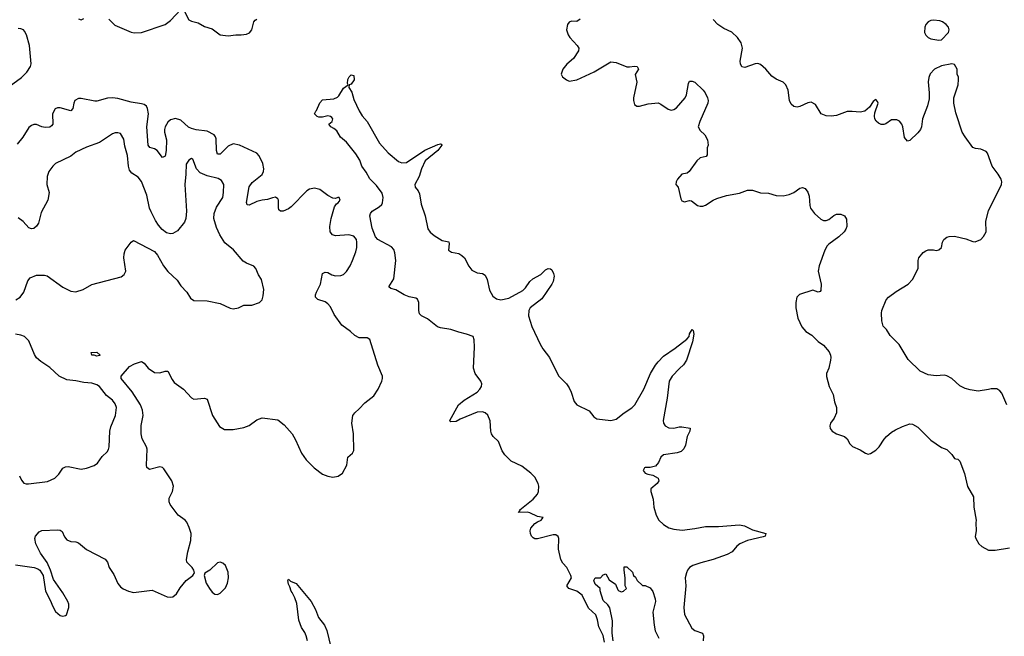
# Model space of a CAD drawing. Header units: inches. Extents: x 2057696 to 2160536, y 827480 to 1016834.
# Tile 241 of 256: x 2132861 to 2140369, y 901965 to 906667. Entities that reach past the tile are written whole.
import ezdxf

# ---------------------------------------------------------------- set-up
doc = ezdxf.new("R2010")
doc.units = ezdxf.units.IN
doc.header["$MEASUREMENT"] = 0
doc.layers.add('C1930', color=7, linetype='Continuous')
doc.layers.add('C1940', color=7, linetype='Continuous')

msp = doc.modelspace()

# ---------------------------------------------------------------- linework, layer by layer
at = {"layer": 'C1930', "color": 5}
for points, elevation in [([(2133541.3, 906670), (2133586.1, 906626.1), (2133710, 906570.3), (2133733.6, 906566.4), (2133790.9, 906569.1), (2133970, 906630.3), (2134010, 906659.6), (2134090, 906744.2)], 420), ([(2134118, 906730), (2134150, 906666.4), (2134170, 906655.3), (2134222.2, 906642.2), (2134270, 906614.9), (2134330, 906597.6), (2134390, 906550.4), (2134450, 906544.2), (2134510, 906552.2), (2134549.5, 906550.5), (2134590, 906555.5), (2134613.3, 906566.7), (2134631.7, 906588.3), (2134646.6, 906650), (2134656.6, 906663.4), (2134669.6, 906670.4)], 420), ([(2133310, 906673.4), (2133330, 906665.5), (2133350, 906674.8)], 420), ([(2137133.8, 906670), (2137110, 906653.6), (2137070, 906654.7), (2137052, 906648), (2137038, 906630), (2137030.6, 906590), (2137043.8, 906550), (2137055.5, 906530), (2137113, 906470), (2137125.5, 906450), (2137123, 906430), (2137084.9, 906370), (2137032.3, 906327.7), (2137002, 906290), (2136991, 906251), (2137001, 906230), (2137030, 906207.3), (2137050, 906199.1), (2137110, 906208.8), (2137242.7, 906270), (2137370, 906346.4), (2137410, 906340.4), (2137490, 906307.3), (2137510, 906306), (2137550, 906313.4), (2137570.5, 906310.5), (2137581, 906290), (2137554, 906250), (2137568.4, 906190), (2137542, 906070), (2137541.6, 906050), (2137550, 906021), (2137567.9, 906007.9), (2137587.9, 906007.9), (2137653.9, 906026.1), (2137730, 906031.8), (2137750, 906023.7), (2137805.4, 905985.4), (2137830, 905977.4), (2137850, 905981.1), (2137870, 905995.8), (2137935.1, 906070), (2137946.7, 906093.3), (2137961, 906179), (2137970, 906198.8), (2137990, 906199.1), (2138010, 906190.4), (2138073.4, 906130), (2138087.7, 906110), (2138104.9, 906070), (2138110.5, 906050), (2138108, 906030), (2138046.7, 905890), (2138035.5, 905850), (2138050, 905822.8), (2138086.8, 905790), (2138104.9, 905750), (2138110.4, 905710), (2138104.4, 905690), (2138104.5, 905635.5), (2138095.8, 905624.2), (2138050, 905614.5), (2138025.5, 905590), (2137966.8, 905510), (2137950, 905496), (2137910, 905488), (2137876, 905450), (2137866, 905430), (2137864.7, 905410), (2137882, 905390), (2137902, 905302), (2137910, 905284.7), (2137930, 905278.8), (2137970, 905287.7), (2137985.2, 905285.2), (2138030, 905250.5), (2138050, 905244.4), (2138070, 905246), (2138090, 905253), (2138149.2, 905290), (2138177.5, 905302.5), (2138250, 905326.5), (2138350, 905344.9), (2138410, 905367.3), (2138450, 905366.3), (2138510, 905347.7), (2138570, 905343.1), (2138630, 905327), (2138684, 905324), (2138730, 905332.6), (2138765.1, 905350), (2138810, 905382.4), (2138830, 905386), (2138850, 905380.5), (2138871.3, 905351.3), (2138880.7, 905320.7), (2138886.3, 905250), (2138892, 905230), (2138922.4, 905190), (2138970, 905146.7), (2138990, 905136.4), (2139010, 905134.9), (2139030, 905142), (2139070, 905174.8), (2139090, 905182.8), (2139122.8, 905182.8), (2139151.3, 905170), (2139166, 905146), (2139167.3, 905090), (2139160.5, 905070), (2139148.2, 905050), (2139108.5, 905010), (2139030, 904955.4), (2139018.2, 904941.8), (2139001.5, 904910), (2138957.8, 904790), (2138949.4, 904750), (2138972.1, 904650), (2138970, 904602), (2138964.9, 904595.1), (2138950, 904589.5), (2138910, 904603.7), (2138808.4, 904571.6), (2138787.3, 904550), (2138778.8, 904510), (2138778.8, 904470), (2138794.8, 904390), (2138825.2, 904325.2), (2138856, 904290), (2138902, 904262), (2138950, 904214), (2138990, 904184), (2139033.8, 904133.8), (2139044, 904110), (2139047.7, 904090), (2139044.9, 904070), (2139030.5, 904009.5), (2139014, 903970), (2139014.4, 903945.6), (2139033, 903870), (2139064.9, 903810), (2139073.7, 903753.7), (2139090.7, 903710), (2139090.5, 903670.5), (2139072.2, 903627.8), (2139044, 903590), (2139038.8, 903570), (2139041, 903550), (2139056, 903530), (2139088.5, 903508.5), (2139150.8, 903490), (2139170.4, 903470.4), (2139192.5, 903432.5), (2139212.8, 903412.8), (2139270, 903386.8), (2139310, 903361), (2139330, 903354.8), (2139350, 903358.8), (2139390, 903384.9), (2139416.2, 903410), (2139452.3, 903467.7), (2139471, 903489), (2139510, 903522.4), (2139540.1, 903539.9), (2139593.9, 903566.1), (2139650, 903584.4), (2139670, 903583.1), (2139710, 903560.3), (2139810, 903460.7), (2139890, 903404.7), (2139932, 903390), (2139970, 903352), (2139990, 903322), (2140000, 903319.4)], 420), ([(2140000, 906306.1), (2139990, 906324), (2139970, 906329), (2139890, 906314), (2139838, 906290), (2139805.2, 906254.8), (2139793.4, 906226.6), (2139788.4, 906191.6), (2139797.4, 906110), (2139796.9, 906063.1), (2139784.7, 906010), (2139746.7, 905910), (2139738.9, 905850), (2139730.3, 905830), (2139710, 905804.2), (2139650, 905746.6), (2139630, 905740.9), (2139607.3, 905767.3), (2139594.7, 905850), (2139587, 905870), (2139570, 905892.7), (2139550, 905902.7), (2139510, 905902.7), (2139467.2, 905872.8), (2139450, 905867.2), (2139430, 905867.4), (2139410, 905876.5), (2139392.7, 905892.7), (2139381.6, 905910), (2139378.9, 905930), (2139382.8, 905957.2), (2139406.6, 906030), (2139403.2, 906043.2), (2139390, 906057.2), (2139370, 906044), (2139340.9, 905999.1), (2139306, 905970), (2139270, 905960.5), (2139210, 905967.3), (2139170, 905966.6), (2139090, 905936), (2139050, 905932.3), (2139010, 905932.7), (2138974, 905950), (2138930, 906019), (2138896.6, 906036.6), (2138870, 906031.8), (2138810, 906003.6), (2138790, 905999.6), (2138764, 906004), (2138743.5, 906023.5), (2138731.6, 906050), (2138721.3, 906130), (2138703.6, 906170), (2138682.7, 906190), (2138630, 906214.3), (2138596.5, 906236.5), (2138550, 906289.6), (2138510, 906325.1), (2138490, 906333.7), (2138470, 906330.9), (2138390, 906302.7), (2138367.4, 906307.4), (2138357.2, 906330), (2138356, 906350), (2138372, 906450), (2138362, 906490), (2138335.1, 906530), (2138292.7, 906572.7), (2138230, 906598.4), (2138183.7, 906630), (2138148.5, 906668.4)], 420), ([(2132781.9, 906158.1), (2132874.8, 906225.2), (2132914.3, 906265.7), (2132942.9, 906310), (2132949.1, 906330), (2132934.8, 906470), (2132912.3, 906552.3), (2132898.8, 906578.8), (2132889.3, 906589.3), (2132870, 906597.2), (2132850, 906598.3)], 420), ([(2137321.1, 901921.1), (2137310, 901971.3), (2137278.1, 902038.1), (2137268.3, 902091.7), (2137254.8, 902130), (2137199.7, 902179.7), (2137150, 902280.1), (2137110, 902308.8), (2137049.6, 902330), (2137032.8, 902350), (2137067.7, 902410), (2137065.1, 902430), (2137033.9, 902490), (2137003, 902523), (2136986.6, 902550), (2136970.4, 902630), (2136971.6, 902710), (2136966.6, 902726.6), (2136950, 902738.7), (2136930, 902739.9), (2136810, 902707.8), (2136790, 902709.7), (2136776.8, 902716.8), (2136764.2, 902730), (2136755.8, 902750), (2136752.8, 902770), (2136758.9, 902790), (2136790, 902824.4), (2136810, 902839.3), (2136837.2, 902850), (2136853.2, 902870), (2136810, 902877.6), (2136750, 902906.4), (2136730, 902910.9), (2136666, 902910), (2136676.6, 902923.4), (2136676.2, 902930), (2136777.5, 903010), (2136809.2, 903050), (2136816.5, 903070), (2136819.9, 903110), (2136815.8, 903130), (2136790, 903179.6), (2136759.9, 903210), (2136690, 903262.3), (2136610, 903300.1), (2136560.5, 903350), (2136540.7, 903380.7), (2136513.5, 903450), (2136472.5, 903490), (2136458.3, 903510), (2136453.2, 903530), (2136449.2, 903609.2), (2136430.3, 903650.3), (2136410, 903670.5), (2136390, 903677.6), (2136350, 903674.2), (2136218.9, 903621.1), (2136190, 903604.4), (2136150, 903600.9), (2136142, 903610), (2136207.6, 903730), (2136250, 903766), (2136350, 903826.5), (2136370.8, 903849.2), (2136382.7, 903870), (2136384.4, 903890), (2136378.2, 903910), (2136333.6, 903970), (2136321, 904010), (2136329.9, 904169.9), (2136326.8, 904226.8), (2136318, 904250), (2136269.5, 904270), (2136210, 904283.4), (2136150, 904303.5), (2136070, 904316.2), (2136045.9, 904325.9), (2135970, 904384.9), (2135924.4, 904410), (2135910, 904424.4), (2135904, 904450), (2135904.3, 904510), (2135895, 904535), (2135882.7, 904542.7), (2135830, 904554.8), (2135793.5, 904570), (2135730, 904606.1), (2135690, 904618.3), (2135675.1, 904630), (2135715.2, 904690), (2135729.1, 904830), (2135722.2, 904890), (2135714.2, 904914.2), (2135695.7, 904935.7), (2135593.3, 904990), (2135575.4, 905010), (2135550, 905076.1), (2135529.9, 905170), (2135535.8, 905190), (2135550, 905206.9), (2135601.3, 905238.7), (2135621.4, 905258.6), (2135627.2, 905270), (2135632.2, 905310), (2135624.2, 905344.2), (2135581.3, 905401.3), (2135530, 905452.7), (2135503.4, 905503.4), (2135470, 905549.8), (2135455.3, 905595.3), (2135424.2, 905644.2), (2135352.8, 905732.8), (2135306.8, 905770), (2135279.4, 905819.4), (2135257.6, 905837.6), (2135232.7, 905850), (2135219, 905870), (2135242.7, 905890), (2135249.2, 905910), (2135240.9, 905920.9), (2135230, 905929.2), (2135210, 905933.2), (2135170, 905924), (2135143.1, 905923.1), (2135128.9, 905928.9), (2135109.4, 905949.4), (2135119, 905970), (2135125.6, 905974.4), (2135150, 906032.4), (2135170, 906055.3), (2135256.4, 906063.6), (2135284.4, 906075.6), (2135294.2, 906085.8), (2135330, 906144.7), (2135366, 906170), (2135361.2, 906181.2), (2135363.7, 906210), (2135373.2, 906230), (2135390, 906246.8), (2135410, 906242), (2135411.7, 906208.3), (2135390, 906174), (2135374, 906170), (2135372, 906150), (2135394, 906114), (2135410, 906058), (2135450, 905971.3), (2135473.2, 905933.2), (2135510.7, 905890), (2135605.3, 905725.3), (2135672, 905652), (2135750, 905584.9), (2135776.1, 905576.1), (2135810, 905578.9), (2135950, 905671.7), (2136050, 905714.4), (2136070, 905720.7), (2136076.7, 905716.7), (2136079.1, 905710), (2136050, 905669.6), (2135953.4, 905590), (2135924, 905530), (2135907.3, 905470), (2135873.4, 905410), (2135876.3, 905390), (2135900.9, 905360.9), (2135910, 905338), (2135921.4, 905261.4), (2135953.4, 905170), (2135972.5, 905072.5), (2135990, 905045.5), (2136020.6, 905020.6), (2136083.4, 904983.4), (2136133.2, 904973.2), (2136136.8, 904956.8), (2136130.7, 904910), (2136154.9, 904894.9), (2136210, 904882.8), (2136233.1, 904870), (2136253.8, 904850), (2136286.4, 904786.4), (2136310, 904757.8), (2136350, 904735.6), (2136390, 904730.3), (2136410, 904718.4), (2136425.1, 904685.1), (2136443.9, 904603.9), (2136470, 904559), (2136498.1, 904538.1), (2136530, 904530.2), (2136590, 904544.3), (2136697.6, 904602.4), (2136717.9, 904622.1), (2136750, 904670.3), (2136773.3, 904690), (2136836.1, 904723.9), (2136870, 904758.7), (2136890.4, 904770.4), (2136907.9, 904767.9), (2136918.8, 904758.8), (2136932.4, 904732.4), (2136935.8, 904710), (2136928.8, 904670), (2136919.6, 904650), (2136841.5, 904538.5), (2136754.6, 904470), (2136744.6, 904450), (2136741.7, 904410), (2136767.3, 904327.3), (2136830, 904193), (2136850, 904158), (2136900.5, 904090), (2136970, 903950.8), (2137030, 903890.7), (2137050, 903858.8), (2137066.1, 903826.1), (2137090, 903754.8), (2137110.8, 903730), (2137204.7, 903684.7), (2137238, 903638), (2137262.4, 903622.4), (2137370, 903610.3), (2137410, 903620.7), (2137471.1, 903668.9), (2137530, 903706.8), (2137552, 903730), (2137620.8, 903850), (2137672.5, 903970), (2137710, 904033.8), (2137730, 904059), (2137770, 904101.7), (2137858.7, 904161.3), (2137947.3, 904230), (2137965.1, 904250), (2137970, 904271), (2137990, 904304.7), (2137996.3, 904296.3), (2138002, 904270), (2137992.4, 904210), (2137947, 904070), (2137923.9, 904036.1), (2137891.5, 904008.5), (2137836.5, 903950), (2137814.7, 903910), (2137798.4, 903781.6), (2137768.5, 903610), (2137770.4, 903590), (2137782, 903570), (2137810, 903555.8), (2137850, 903552), (2137890, 903561.6), (2137910, 903561.6), (2137972.7, 903552.7), (2137970.4, 903530), (2137950.2, 903489.8), (2137937.1, 903422.9), (2137925.1, 903394.9), (2137904.4, 903375.6), (2137874.6, 903365.4), (2137770, 903349.6), (2137748.9, 903331.1), (2137733.4, 903290), (2137710, 903263.7), (2137670, 903252.3), (2137630, 903252.3), (2137624.7, 903250), (2137616, 903230), (2137631.3, 903210), (2137650, 903200.7), (2137690, 903194.8), (2137730.7, 903170), (2137735.5, 903150), (2137723.1, 903130), (2137673.4, 903090), (2137673, 903087), (2137672.7, 903070), (2137692, 903012), (2137697.6, 902950), (2137713.7, 902890), (2137735.8, 902850), (2137770, 902817), (2137810, 902793.4), (2137850, 902782.8), (2137913.9, 902773.9), (2138010, 902786.5), (2138090, 902803.5), (2138190, 902803.2), (2138350, 902815.8), (2138387.1, 902807.1), (2138450, 902776.5), (2138551, 902750), (2138545.5, 902730), (2138530, 902722.7), (2138410, 902695.5), (2138353.4, 902670), (2138330, 902652), (2138294, 902610), (2138254.9, 902590), (2138150, 902549.8), (2138054.4, 902525.6), (2137995.1, 902505), (2137970, 902489.7), (2137954, 902470), (2137944.9, 902450), (2137936.9, 902410), (2137941.5, 902350), (2137924.6, 902184.6), (2137931.5, 902131.6), (2137986.3, 902026.3), (2138010.2, 902010.2), (2138068, 901990), (2138075.8, 901970), (2138072.1, 901930)], 380), ([(2140000, 905956.8), (2139985.6, 906030), (2139985.1, 906070), (2140000, 906116.7)], 420), ([(2132830, 902511.6), (2132970.4, 902490.4), (2133000.4, 902480.4), (2133014, 902470), (2133038.8, 902430), (2133059.1, 902310), (2133096.7, 902236.7), (2133110, 902198), (2133134.4, 902154.4), (2133170, 902122.8), (2133190, 902118.8), (2133210, 902122.8), (2133219, 902130), (2133235.9, 902184.1), (2133236.2, 902210), (2133229.4, 902230), (2133190, 902296), (2133118, 902398), (2133095.8, 902470), (2133070, 902529.3), (2133019.5, 902599.5), (2132984.6, 902670), (2132977.4, 902710), (2132982.4, 902730), (2133010, 902762.6), (2133030, 902771.7), (2133150, 902778.4), (2133170, 902775.5), (2133184.4, 902764.4), (2133202.8, 902722.8), (2133221.3, 902701.3), (2133250, 902688.2), (2133290, 902685.5), (2133310, 902679.1), (2133370, 902628.5), (2133512.4, 902552.4), (2133530.4, 902530), (2133542.4, 902490), (2133577.8, 902437.8), (2133610, 902367.7), (2133630, 902341.6), (2133650, 902327), (2133690, 902310.3), (2133730, 902300.4), (2133870, 902317.3), (2133985.7, 902265.7), (2134010, 902263.1), (2134030, 902267), (2134056.2, 902290), (2134083.8, 902336.2), (2134129.6, 902390.4), (2134182, 902430), (2134194, 902450), (2134189.2, 902470), (2134177.2, 902490), (2134136, 902530), (2134132, 902550), (2134142, 902610), (2134165.3, 902694.7), (2134168, 902750), (2134154.6, 902794.6), (2134135.2, 902835.2), (2134122.7, 902850), (2134068.8, 902888.8), (2134009.1, 902969.1), (2133999.8, 902990), (2134001, 903019), (2134026, 903070), (2134034.7, 903110), (2134020.5, 903150), (2133961.1, 903241.1), (2133950, 903253.3), (2133930, 903257.7), (2133850, 903237), (2133831.5, 903251.5), (2133828.4, 903270), (2133832, 903392), (2133828, 903410), (2133795.6, 903470), (2133786.6, 903510), (2133787.8, 903572.2), (2133803.2, 903650), (2133798.1, 903690), (2133781.1, 903730), (2133718.1, 903830), (2133634.6, 903930), (2133635.7, 903950), (2133697.6, 904022.4), (2133736, 904044), (2133790, 904060.3), (2133809.1, 904049.1), (2133839.5, 904010), (2133890, 903977.8), (2133930, 903975.3), (2133970, 903986.7), (2133990, 903987.7), (2134023.2, 903923.2), (2134040.2, 903900.2), (2134110.4, 903850), (2134170, 903783), (2134190, 903772.2), (2134270, 903781.6), (2134290, 903774), (2134330.5, 903650), (2134384.7, 903564.7), (2134422, 903542), (2134490, 903542), (2134570, 903558), (2134610, 903573.4), (2134670, 903615.5), (2134710, 903630.5), (2134830, 903615.8), (2134877.6, 903577.6), (2134938.4, 903510), (2134964.4, 903464.4), (2135010, 903361), (2135046.8, 903310), (2135077.5, 903277.5), (2135106, 903250), (2135170, 903202.8), (2135210, 903186.8), (2135250, 903178.8), (2135290, 903186), (2135322, 903210), (2135355.3, 903270), (2135364, 903330), (2135398.9, 903361.1), (2135410, 903382), (2135405.7, 903510), (2135393.7, 903590), (2135401.3, 903650), (2135415.6, 903670), (2135450, 903699.3), (2135493.5, 903746.5), (2135562.3, 903797.8), (2135594, 903850), (2135622.7, 903910), (2135626.6, 903930), (2135626.6, 903950), (2135591.9, 904031.9), (2135530, 904229.3), (2135510, 904240.7), (2135450, 904241.3), (2135417.6, 904257.6), (2135384.2, 904290), (2135318, 904338), (2135259.7, 904419.7), (2135230, 904476.9), (2135210, 904500.4), (2135190, 904515.3), (2135133.4, 904533.4), (2135116.9, 904550), (2135117.7, 904570), (2135125.3, 904590), (2135155.5, 904650), (2135170, 904730.4), (2135190, 904742.6), (2135210, 904739.6), (2135242.2, 904722.2), (2135270, 904715), (2135310, 904715.6), (2135330, 904724.7), (2135352.9, 904747.1), (2135380.3, 904790), (2135399.8, 904830), (2135423.4, 904896.6), (2135430.7, 904930), (2135432.5, 904970), (2135428.6, 904990), (2135410, 905015.1), (2135370, 905025.8), (2135270, 905018.9), (2135245.9, 905025.9), (2135228.7, 905048.7), (2135227.1, 905090), (2135235.8, 905150), (2135261.1, 905238.9), (2135276.6, 905263.4), (2135288.7, 905270), (2135304, 905290), (2135298, 905310), (2135288.1, 905311.9), (2135270, 905304), (2135250, 905306), (2135210, 905327.3), (2135150, 905371.6), (2135110, 905382.9), (2135070, 905373.6), (2135050, 905361.6), (2134930, 905239.7), (2134910, 905224), (2134870, 905205.6), (2134850, 905206.6), (2134838, 905218), (2134834.2, 905234.2), (2134835.1, 905290), (2134830, 905301.2), (2134812.4, 905312.4), (2134790, 905309.6), (2134750, 905294.7), (2134710, 905291.2), (2134670, 905281), (2134610, 905251.8), (2134595.5, 905255.5), (2134590, 905272), (2134610, 905392.2), (2134633.8, 905426.2), (2134710, 905485.7), (2134721, 905510), (2134723.1, 905530), (2134715.4, 905570), (2134687.7, 905627.7), (2134668.8, 905648.8), (2134536.2, 905710), (2134490, 905719.1), (2134450, 905702.2), (2134390, 905642.6), (2134370, 905641.7), (2134361.7, 905670), (2134358.7, 905758.7), (2134354.4, 905774.4), (2134343.5, 905790), (2134290, 905817.5), (2134207.5, 905827.5), (2134170, 905836.6), (2134148.3, 905848.3), (2134090, 905900.2), (2134050, 905913.4), (2134010, 905903.5), (2133990, 905884.7), (2133969.4, 905850), (2133964.8, 905830), (2133966.3, 905810), (2133981.3, 905750), (2133977.7, 905670), (2133970, 905626.6), (2133950, 905617), (2133910, 905668.5), (2133890, 905681.4), (2133852.9, 905692.9), (2133841.8, 905710), (2133829.9, 905850), (2133844.5, 905950), (2133836.5, 905990), (2133826.9, 906006.9), (2133810, 906019.4), (2133790, 906025.7), (2133710, 906036.7), (2133610, 906065.9), (2133570, 906071.5), (2133530, 906068.5), (2133450, 906046.5), (2133434.1, 906045.9), (2133330, 906066.2), (2133310, 906064.8), (2133282.3, 906050), (2133273.2, 906030), (2133265.7, 905990), (2133250, 905973), (2133170, 905995.3), (2133150, 905995.6), (2133132.3, 905987.7), (2133111.3, 905950), (2133112.7, 905870), (2133103.4, 905856.6), (2133090, 905846.9), (2133056.3, 905843.7), (2133030, 905848.5), (2132990, 905868.3), (2132970, 905868.4), (2132950, 905860.4), (2132930, 905844), (2132883.8, 905770), (2132841.2, 905718.8)], 420), ([(2132832.7, 904530), (2132864.5, 904550), (2132891.5, 904590), (2132923.5, 904676.5), (2132941.7, 904698.3), (2132990, 904718), (2133050, 904719.1), (2133070, 904713.4), (2133190, 904628), (2133250, 904598), (2133290, 904590.6), (2133344, 904610), (2133411.9, 904648.1), (2133634.5, 904705.5), (2133656.6, 904723.4), (2133669.3, 904750), (2133656, 904850), (2133658, 904882), (2133666, 904910), (2133710, 904971.3), (2133730, 904982.8), (2133890, 904898.8), (2133912, 904872), (2133958, 904790), (2133990, 904747.7), (2134061.2, 904681.2), (2134090, 904637.3), (2134136, 904590), (2134162.8, 904542.8), (2134190, 904524.7), (2134290, 904522.8), (2134390, 904502.8), (2134467.1, 904467.1), (2134490, 904461), (2134529.1, 904470.9), (2134570, 904490.8), (2134630, 904491.3), (2134688.9, 904511.1), (2134708.9, 904531.1), (2134718, 904562), (2134722, 904610), (2134705.6, 904685.6), (2134682.5, 904722.5), (2134662.7, 904770), (2134647.2, 904787.2), (2134590, 904809.5), (2134565.6, 904825.6), (2134491, 904911), (2134425.8, 904965.8), (2134386.1, 905026.2), (2134361.4, 905081.4), (2134341.4, 905150), (2134342.8, 905190), (2134361.5, 905238.5), (2134409.6, 905310), (2134415.6, 905350), (2134417, 905410), (2134400.7, 905440.7), (2134375.3, 905455.3), (2134290, 905476.9), (2134238.3, 905498.3), (2134209.2, 905530), (2134182, 905602), (2134170, 905608.7), (2134150, 905595.3), (2134130, 905566), (2134128.4, 905490), (2134119.5, 905410), (2134132.1, 905207.9), (2134128.7, 905150), (2134117.4, 905122.6), (2134064.4, 905055.6), (2134030, 905037.6), (2134010, 905034.5), (2133981.6, 905041.6), (2133947.5, 905067.5), (2133920.5, 905100.5), (2133896.1, 905136.1), (2133862.8, 905202.8), (2133851.5, 905230), (2133829.6, 905330), (2133790, 905433.2), (2133765.4, 905465.4), (2133716.5, 905496.5), (2133699, 905519), (2133690.9, 905550), (2133682.7, 905630), (2133663.3, 905703.3), (2133654.9, 905754.9), (2133630, 905799), (2133610, 905805.2), (2133590, 905805.2), (2133570, 905797.2), (2133470, 905729.5), (2133370, 905694.5), (2133290, 905655.6), (2133250, 905626.3), (2133134.8, 905570), (2133113.4, 905550), (2133083, 905510), (2133070.4, 905470), (2133068, 905410), (2133084.9, 905350), (2133075.8, 905290), (2133024.4, 905195.6), (2133004.4, 905115.6), (2132988.8, 905091.2), (2132970, 905074.5), (2132950, 905071.8), (2132930, 905079.5), (2132886.9, 905126.9), (2132850, 905156.3)], 440), ([(2140000, 903902.9), (2139970, 903931.3), (2139932.1, 903952.1), (2139910, 903955.4), (2139849, 903951), (2139790, 903958.2), (2139726.9, 903986.9), (2139637, 904077), (2139567, 904190), (2139499.6, 904259.6), (2139470, 904305.2), (2139446.6, 904330), (2139435.1, 904370), (2139432.7, 904430), (2139436, 904450), (2139467.6, 904530), (2139485.6, 904550), (2139545.4, 904594.6), (2139637, 904650), (2139670, 904685.5), (2139711.3, 904770), (2139711.6, 904830), (2139718.4, 904850), (2139750, 904890.8), (2139770, 904904.9), (2139790, 904910.8), (2139830, 904911), (2139850, 904906), (2139870, 904911), (2139889.4, 904930.6), (2139898, 904970), (2139909.3, 904990), (2139931.4, 905008.6), (2139950, 905014.9), (2139990, 905015.8), (2140000, 905013.7)], 420), ([(2132860.5, 903190), (2132875.2, 903155.2), (2132893.7, 903133.7), (2132910, 903126.8), (2132927.3, 903127.3), (2133074.2, 903145.8), (2133130, 903170.5), (2133158.6, 903201.4), (2133190, 903246.8), (2133210, 903257.3), (2133230, 903260.5), (2133330, 903240.5), (2133370, 903247.7), (2133430, 903267.3), (2133453.8, 903286.2), (2133490, 903336), (2133527.5, 903372.5), (2133538, 903390), (2133542.9, 903410), (2133547.6, 903530), (2133556.6, 903563.4), (2133592, 903650), (2133598.4, 903710), (2133590, 903737.2), (2133570, 903766), (2133522.6, 903802.6), (2133470, 903869.4), (2133450, 903882.4), (2133410, 903895.6), (2133350, 903899.8), (2133290, 903912.3), (2133219.6, 903919.6), (2133162.9, 903950), (2133090, 904015.8), (2133021.2, 904061.2), (2132990, 904089.7), (2132974.5, 904114.5), (2132930, 904218.4), (2132898.4, 904250), (2132870, 904262.2), (2132830, 904268.6)], 440), ([(2137387, 901930), (2137378.1, 901990), (2137382.8, 902082.8), (2137361.5, 902181.5), (2137345.4, 902205.4), (2137310, 902238), (2137288.7, 902311.3), (2137288.7, 902328.7), (2137250, 902362), (2137239, 902390), (2137249.1, 902410.9), (2137290, 902412), (2137310, 902434), (2137330, 902442), (2137356, 902396), (2137403.6, 902363.6), (2137421, 902321), (2137430, 902312), (2137450, 902304.7), (2137466, 902310), (2137488, 902330), (2137478, 902350), (2137479, 902410), (2137469.3, 902469.3), (2137470, 902494), (2137490, 902496), (2137533.4, 902453.4), (2137542.8, 902430), (2137556.8, 902416.8), (2137570, 902392), (2137610, 902354), (2137630, 902352), (2137670, 902336), (2137690, 902306.8), (2137706.7, 902250), (2137708.4, 902230), (2137690.3, 902150), (2137699.3, 902050), (2137707.2, 902007.2), (2137734, 901950)], 360), ([(2135056, 901930), (2135045, 901970), (2135034.8, 901994.8), (2135010, 902031.8), (2134990, 902089.5), (2134974.9, 902214.9), (2134959.8, 902259.8), (2134939.6, 902299.6), (2134930, 902309.2), (2134922, 902342), (2134910, 902362), (2134905.2, 902390), (2134910, 902402), (2134925.4, 902385.4), (2134970, 902366.8), (2135084.9, 902230), (2135117.4, 902170), (2135140.3, 902110), (2135184.9, 902050), (2135202, 902010), (2135250.3, 901810)], 380)]:
    msp.add_lwpolyline(points, dxfattribs=dict(at, elevation=elevation))
at = {"layer": 'C1930', "color": 5, "elevation": 420}
for points in [[(2139830, 906664.1), (2139810, 906661.4), (2139790, 906651), (2139771.6, 906630), (2139762.2, 906610), (2139760.8, 906570), (2139770, 906548.5), (2139790, 906530.3), (2139810, 906521.7), (2139870, 906510.4), (2139890, 906514), (2139943.7, 906570), (2139949.5, 906590), (2139944.5, 906610), (2139927, 906630), (2139897, 906650), (2139877.1, 906657.1)], [(2133450, 904102), (2133430, 904109), (2133410, 904109.2), (2133406, 904130), (2133450, 904132), (2133474, 904110), (2133470, 904106)], [(2134390, 902531.6), (2134370, 902526.6), (2134310, 902469.4), (2134273.7, 902446.3), (2134266.8, 902430), (2134283.8, 902370), (2134308.8, 902328.8), (2134330, 902300.7), (2134350, 902287.3), (2134370, 902284.9), (2134390, 902294), (2134430, 902334.8), (2134445.1, 902370), (2134452.8, 902410), (2134450, 902455.3), (2134430, 902505.2), (2134410, 902523.7)]]:
    msp.add_lwpolyline(points, close=True, dxfattribs=at)
at = {"layer": 'C1940', "color": 5, "elevation": 420}
for points in [[(2140000, 906116.7), (2140017, 906170), (2140021.2, 906210), (2140019, 906230), (2140008.7, 906250), (2140009, 906290), (2140000, 906306.1)], [(2140000, 905013.7), (2140077.1, 904997.1), (2140130, 904975.5), (2140146, 904974), (2140189.5, 904990.5), (2140210, 905014), (2140231.6, 905050), (2140229.7, 905130), (2140248.2, 905210), (2140347.6, 905410), (2140349.6, 905430), (2140344.5, 905450), (2140321.6, 905490), (2140276.9, 905550), (2140240.9, 905650), (2140230, 905662.7), (2140190, 905678.4), (2140150, 905683.6), (2140130, 905692.3), (2140070, 905772.7), (2140048.2, 905810), (2140001.3, 905950), (2140000, 905956.8)], [(2140389.5, 903729.5), (2140350, 903818), (2140336.5, 903836.5), (2140312.9, 903852.9), (2140270, 903852.7), (2140250, 903846), (2140170, 903835.1), (2140110, 903843.7), (2140070, 903855.1), (2140030, 903874.5), (2140000, 903902.9)], [(2140000, 903319.4), (2140015.3, 903315.3), (2140030, 903302), (2140065.5, 903205.5), (2140088.7, 903108.7), (2140134.9, 903030), (2140136.3, 902950), (2140154.8, 902850), (2140151, 902830), (2140154.8, 902770), (2140147.5, 902727.5), (2140151, 902710), (2140176, 902670), (2140198, 902650), (2140250, 902621), (2140298.6, 902621.4), (2140410, 902640.5)]]:
    msp.add_lwpolyline(points, dxfattribs=at)

doc.saveas('drawing.dxf')
